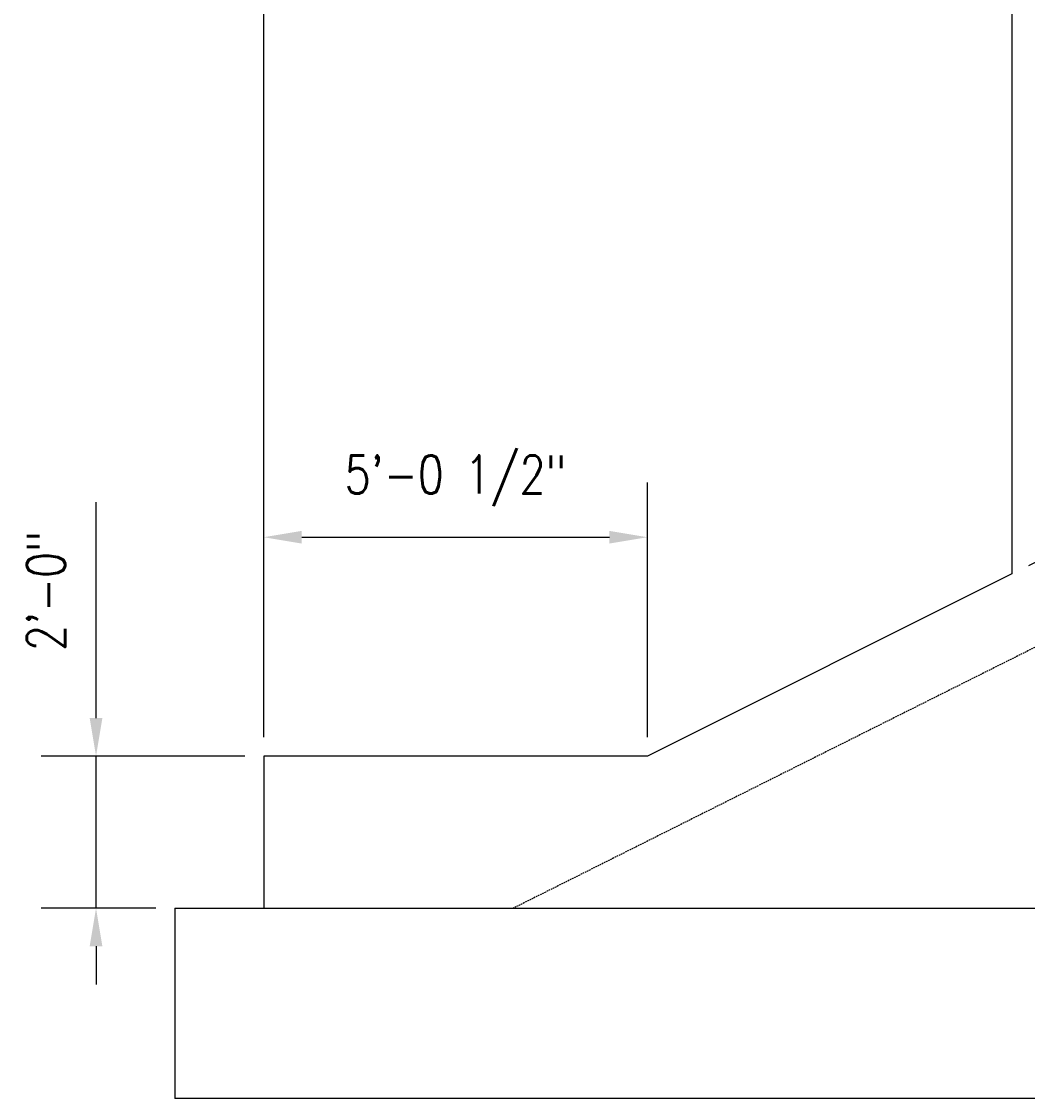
# Model space of a CAD drawing. Header units: inches. Extents: x -324 to 3718, y -103 to 368.
# Tile 1 of 5: x -324 to -165, y -30 to 140. Entities that reach past the tile are written whole.
import ezdxf

# ---------------------------------------------------------------- set-up
doc = ezdxf.new("R2010")
doc.units = ezdxf.units.IN
doc.header["$MEASUREMENT"] = 0
doc.linetypes.add('HIDDEN', pattern=[0.375, 0.25, -0.125])
for name, color, linetype, lineweight in [('A-DETL', 3, 'Continuous', 9), ('A-FLOR', 5, 'Continuous', 18), ('A-WALL', 4, 'Continuous', 18), ('S-ANNO-SYMB', 2, 'Continuous', 25)]:
    doc.layers.add(name, color=color, linetype=linetype, lineweight=lineweight)
doc.layers.add('S-ANNO-DIMS', color=1, linetype='Continuous')
doc.styles.add('Annotative', font='romans.shx', dxfattribs={"width": 0.8, "height": 0.125})
doc.dimstyles.new('Annotative', dxfattribs={"dimscale": 0, "dimtxt": 0.125, "dimasz": 0.125, "dimexe": 0.18, "dimexo": 0.0625, "dimgap": 0.09, "dimtad": 1, "dimdec": 3, "dimzin": 3, "dimdsep": 46, "dimlunit": 4, "dimtxsty": 'Annotative', "dimcen": 0.09, "dimclrt": 2, "dimazin": 2, "dimtfac": 1, "dimtdec": 3, "dimtmove": 0, "dimatfit": 0, "dimfxl": 1, "dimtfill": 1, "dimfrac": 2, "dimtolj": 1, "dimtzin": 0, "dimarcsym": 0})

# ---------------------------------------------------------------- blocks, each defined once
blk = doc.blocks.new('*D12')
at = {"layer": 'Defpoints', "color": 0, "transparency": 16777216}
for p in [(-167.92, 331.81), (-167.92, 242), (-285.92, 24)]:
    blk.add_point(p, dxfattribs=at)
at = {"layer": 'S-ANNO-DIMS', "color": 0, "lineweight": -2, "transparency": 16777216}
for p, q in [((-285.92, 27), (-285.92, 340.45)), ((-167.92, 245), (-167.92, 340.45)), ((-279.92, 331.81), (-173.92, 331.81))]:
    blk.add_line(p, q, dxfattribs=at)
at = {"layer": 'S-ANNO-DIMS', "color": 0, "transparency": 16777216}
for points in [[(-279.92, 332.81), (-279.92, 330.81), (-285.92, 331.81)], [(-173.92, 332.81), (-173.92, 330.81), (-167.92, 331.81)]]:
    blk.add_solid(points, dxfattribs=at)
at = {"layer": 'S-ANNO-DIMS', "color": 2, "lineweight": -3, "transparency": 16777216, "insert": (-226.92, 339.7), "char_height": 6, "width": 30.0824, "attachment_point": 5, "style": 'Annotative'}
blk.add_mtext('\\A1;9\'-10"', dxfattribs=at)
blk = doc.blocks.new('*D10')
at = {"layer": 'Defpoints', "color": 0, "transparency": 16777216}
for p in [(-285.92, 24), (-312.37, 0), (-299.92, 0)]:
    blk.add_point(p, dxfattribs=at)
at = {"layer": 'S-ANNO-DIMS', "color": 0, "lineweight": -2, "transparency": 16777216}
for p, q in [((-312.37, 30), (-312.37, 64.07)), ((-288.92, 24), (-321.01, 24)), ((-312.37, 0), (-312.37, 24)), ((-302.92, 0), (-321.01, 0)), ((-312.37, -6), (-312.37, -12))]:
    blk.add_line(p, q, dxfattribs=at)
at = {"layer": 'S-ANNO-DIMS', "color": 0, "transparency": 16777216}
for points in [[(-313.37, 30), (-311.37, 30), (-312.37, 24)], [(-313.37, -6), (-311.37, -6), (-312.37, 0)]]:
    blk.add_solid(points, dxfattribs=at)
at = {"layer": 'S-ANNO-DIMS', "color": 2, "lineweight": -3, "transparency": 16777216, "insert": (-320.26, 50.03), "char_height": 6, "width": 24.6557, "attachment_point": 5, "rotation": 90, "style": 'Annotative'}
blk.add_mtext('\\A1;2\'-0"', dxfattribs=at)
blk = doc.blocks.new('*D21')
at = {"layer": 'Defpoints', "color": 0, "transparency": 16777216}
for p in [(-225.39, 58.52), (-285.92, 24), (-225.39, 24)]:
    blk.add_point(p, dxfattribs=at)
at = {"layer": 'S-ANNO-DIMS', "color": 0, "lineweight": -2, "transparency": 16777216}
for p, q in [((-285.92, 27), (-285.92, 67.16)), ((-225.39, 27), (-225.39, 67.16)), ((-279.92, 58.52), (-231.39, 58.52))]:
    blk.add_line(p, q, dxfattribs=at)
at = {"layer": 'S-ANNO-DIMS', "color": 0, "transparency": 16777216}
for points in [[(-279.92, 59.52), (-279.92, 57.52), (-285.92, 58.52)], [(-231.39, 59.52), (-231.39, 57.52), (-225.39, 58.52)]]:
    blk.add_solid(points, dxfattribs=at)
at = {"layer": 'S-ANNO-DIMS', "color": 2, "transparency": 16777216, "insert": (-255.65, 67.41), "char_height": 6, "attachment_point": 5, "style": 'Annotative'}
blk.add_mtext('\\A1;5\'-0 1/2"', dxfattribs=at)
blk = doc.blocks.new('*D26')
at = {"layer": 'Defpoints', "color": 0, "transparency": 16777216}
for p in [(-117.56, 64.5), (-167.92, 52.73), (-162.56, 42)]:
    blk.add_point(p, dxfattribs=at)
at = {"layer": 'S-ANNO-DIMS', "color": 0, "lineweight": -2, "transparency": 16777216}
for p, q in [((-125.61, 80.6), (-143.79, 116.96)), ((-165.24, 54.07), (-115.19, 79.1)), ((-117.56, 64.5), (-122.92, 75.23)), ((-114.87, 59.13), (-112.19, 53.77))]:
    blk.add_line(p, q, dxfattribs=at)
at = {"layer": 'S-ANNO-DIMS', "color": 0, "transparency": 16777216}
for points in [[(-124.71, 81.05), (-126.5, 80.15), (-122.92, 75.23)], [(-113.98, 59.58), (-115.77, 58.69), (-117.56, 64.5)]]:
    blk.add_solid(points, dxfattribs=at)
at = {"layer": 'S-ANNO-DIMS', "color": 2, "transparency": 16777216, "insert": (-130.61, 108.24), "char_height": 6, "attachment_point": 5, "rotation": 296.5651, "style": 'Annotative', "bg_fill": 3, "box_fill_scale": 1.25, "bg_fill_color": 256, "bg_fill_true_color": 13158600, "bg_fill_transparency": 0}
blk.add_mtext('\\A1;1\'-0"', dxfattribs=at)

msp = doc.modelspace()

# ---------------------------------------------------------------- linework, layer by layer
at = {"layer": 'A-DETL', "color": 1, "linetype": 'HIDDEN', "lineweight": -3}
msp.add_line((223.447, 235), (-246.553, 0), dxfattribs=at)
at = {"layer": 'A-FLOR', "lineweight": -3}
for p, q in [((-299.9226, 0), (319.3522, 0)), ((-299.9226, 0), (-299.9226, -30)), ((195.0774, -30), (-299.9226, -30))]:
    msp.add_line(p, q, dxfattribs=at)
at = {"layer": 'A-WALL', "lineweight": -3}
for p, q in [((-167.9226, 242), (-167.9226, 52.7316)), ((-167.9226, 52.7316), (-225.3858, 24)), ((-225.3858, 24), (-285.9226, 24)), ((-285.9226, 24), (-285.9226, 0))]:
    msp.add_line(p, q, dxfattribs=at)
at = {"layer": 'S-ANNO-SYMB', "lineweight": -3}
msp.add_line((-236.6164, 0), (443.4345, 0), dxfattribs=at)

# ---------------------------------------------------------------- dimensions: what is measured, and where the dimension line sits
at = {"layer": 'S-ANNO-DIMS', "lineweight": -3}
dim = msp.add_linear_dim(base=(-167.9226, 331.8101), p1=(-285.9226, 24), p2=(-167.9226, 242), dimstyle='Annotative', override={"dimpost": '\\X', "dimtfill": 0}, dxfattribs=at)
dim.commit()
dim.dimension.update_dxf_attribs({"geometry": '*D12', "text_midpoint": (-226.9226, 339.7015)})
at = {"layer": 'S-ANNO-DIMS'}
dim = msp.add_linear_dim(base=(-225.3858, 58.5223), p1=(-285.9226, 24), p2=(-225.3858, 24), dimstyle='Annotative', override={"dimpost": '\\X', "dimtfill": 0}, dxfattribs=at)
dim.commit()
dim.dimension.update_dxf_attribs({"geometry": '*D21', "text_midpoint": (-255.6542, 58.5223), "dimtype": 160})
at = {"layer": 'S-ANNO-DIMS', "lineweight": -3}
dim = msp.add_linear_dim(base=(-312.3724, 0), p1=(-285.9226, 24), p2=(-299.9226, 0), angle=90, dimstyle='Annotative', override={"dimpost": '\\X', "dimtfill": 0}, dxfattribs=at)
dim.commit()
dim.dimension.update_dxf_attribs({"geometry": '*D10', "text_midpoint": (-312.3724, 50.0343), "dimtype": 160})

# ---------------------------------------------------------------- next in the draw order: dimensions: what is measured, and where the dimension line sits
at = {"layer": 'S-ANNO-DIMS'}
dim = msp.add_linear_dim(base=(-117.5554, 64.4988), p1=(-167.9226, 52.7316), p2=(-162.5561, 41.9985), angle=296.565051, dimstyle='Annotative', override={"dimpost": '\\X', "dimse2": 1}, dxfattribs=at)
dim.commit()
dim.dimension.update_dxf_attribs({"geometry": '*D26', "text_midpoint": (-137.6637, 104.7154), "dimtype": 161})

doc.saveas('drawing.dxf')
